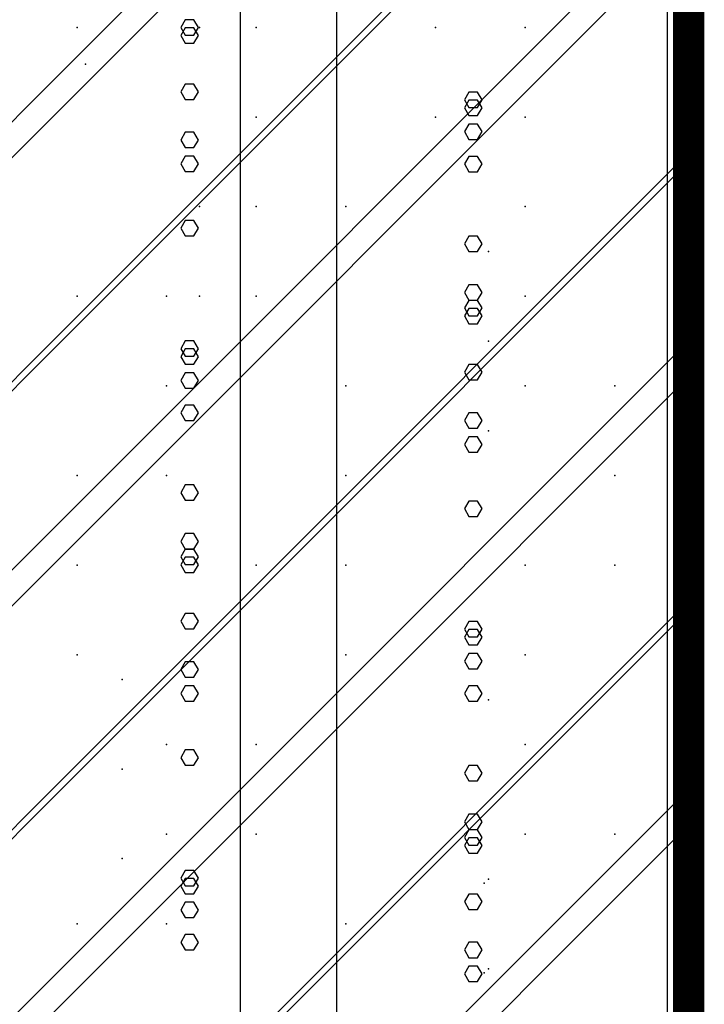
# Model space of a CAD drawing. Extents: x -2 to 113, y -136 to 16.
# Tile 65 of 256: x 52 to 54.25, y -110.76 to -107.53. Entities that reach past the tile are written whole.
import ezdxf

# ---------------------------------------------------------------- set-up
doc = ezdxf.new("R2010")
doc.units = 0
doc.header["$MEASUREMENT"] = 0
doc.linetypes.add('SOLID', pattern=[0])
doc.layers.get('0').update_dxf_attribs({"linetype": 'SOLID'})
for name, color, linetype in [('1', 7, 'SOLID'), ('10', 7, 'SOLID'), ('11', 7, 'SOLID'), ('12', 7, 'SOLID'), ('13', 7, 'SOLID'), ('14', 7, 'SOLID'), ('15', 7, 'SOLID'), ('16', 7, 'SOLID'), ('17', 7, 'SOLID'), ('18', 7, 'SOLID'), ('19', 7, 'SOLID'), ('2', 7, 'SOLID'), ('20', 7, 'SOLID'), ('21', 7, 'SOLID'), ('22', 7, 'SOLID'), ('23', 7, 'SOLID'), ('24', 7, 'SOLID'), ('25', 7, 'SOLID'), ('26', 7, 'SOLID'), ('27', 7, 'SOLID'), ('28', 7, 'SOLID'), ('29', 7, 'SOLID'), ('3', 7, 'SOLID'), ('30', 7, 'SOLID'), ('31', 7, 'SOLID'), ('32', 7, 'SOLID'), ('33', 7, 'SOLID'), ('34', 7, 'SOLID'), ('35', 7, 'SOLID'), ('36', 7, 'SOLID'), ('37', 7, 'SOLID'), ('38', 7, 'SOLID'), ('39', 7, 'SOLID'), ('4', 7, 'SOLID'), ('40', 7, 'SOLID'), ('41', 7, 'SOLID'), ('42', 7, 'SOLID'), ('43', 7, 'SOLID'), ('44', 7, 'SOLID'), ('45', 7, 'SOLID'), ('46', 7, 'SOLID'), ('47', 7, 'SOLID'), ('48', 7, 'SOLID'), ('49', 7, 'SOLID'), ('5', 7, 'SOLID'), ('50', 7, 'SOLID'), ('51', 7, 'SOLID'), ('52', 7, 'SOLID'), ('53', 7, 'SOLID'), ('54', 7, 'SOLID'), ('55', 7, 'SOLID'), ('56', 7, 'SOLID'), ('57', 7, 'SOLID'), ('58', 7, 'SOLID'), ('59', 7, 'SOLID'), ('6', 7, 'SOLID'), ('60', 7, 'SOLID'), ('61', 7, 'SOLID'), ('62', 7, 'SOLID'), ('63', 7, 'SOLID'), ('64', 7, 'SOLID'), ('65', 7, 'SOLID'), ('66', 7, 'SOLID'), ('67', 7, 'SOLID'), ('68', 7, 'SOLID'), ('7', 7, 'SOLID'), ('8', 7, 'SOLID'), ('9', 7, 'SOLID')]:
    doc.layers.add(name, color=color, linetype=linetype)

msp = doc.modelspace()

# ---------------------------------------------------------------- linework, layer by layer
at = {"color": 7, "linetype": 'SOLID', "const_width": 0.1029}
msp.add_lwpolyline([(54.1942, -13.1385), (54.1942, -125.6385)], dxfattribs=at)
at = {"layer": '1', "color": 7, "linetype": 'SOLID', "const_width": 0.1029}
msp.add_lwpolyline([(54.1942, -13.1385), (54.1942, -125.6385)], dxfattribs=at)
at = {"layer": '10', "color": 7, "linetype": 'SOLID', "const_width": 0.1029}
msp.add_lwpolyline([(54.1942, -13.1385), (54.1942, -125.6385)], dxfattribs=at)
at = {"layer": '10', "color": 7, "linetype": 'SOLID'}
for points in [[(53.0392, -125.6385), (53.0392, -90.6385)], [(54.1248, -125.6385), (54.1248, -90.6385)], [(53.5163, -108.2601), (53.5018, -108.2352), (53.4728, -108.2352), (53.4584, -108.2601), (53.4728, -108.2856), (53.5018, -108.2856), (53.5163, -108.2601)], [(52.5853, -109.077), (52.5708, -109.0515), (52.5419, -109.0515), (52.5274, -109.077), (52.5419, -109.1019), (52.5708, -109.1019), (52.5853, -109.077)], [(53.5163, -109.997), (53.5018, -109.9721), (53.4728, -109.9721), (53.4584, -109.997), (53.4728, -110.0225), (53.5018, -110.0225), (53.5163, -109.997)]]:
    msp.add_lwpolyline(points, dxfattribs=at)
at = {"layer": '11', "color": 7, "linetype": 'SOLID', "const_width": 0.1029}
msp.add_lwpolyline([(54.1942, -13.1385), (54.1942, -125.6385)], dxfattribs=at)
at = {"layer": '12', "color": 7, "linetype": 'SOLID', "const_width": 0.1029}
msp.add_lwpolyline([(54.1942, -13.1385), (54.1942, -125.6385)], dxfattribs=at)
at = {"layer": '12', "color": 7, "linetype": 'SOLID'}
for points in [[(53.0392, -125.6385), (53.0392, -74.1385)], [(54.1248, -125.6385), (54.1248, -74.1385)], [(52.5853, -108.2093), (52.5708, -108.1838), (52.5419, -108.1838), (52.5274, -108.2093), (52.5419, -108.2342), (52.5708, -108.2342), (52.5853, -108.2093)], [(53.5163, -109.1292), (53.5018, -109.1044), (53.4728, -109.1044), (53.4584, -109.1292), (53.4728, -109.1547), (53.5018, -109.1547), (53.5163, -109.1292)], [(52.5853, -109.9462), (52.5708, -109.9207), (52.5419, -109.9207), (52.5274, -109.9462), (52.5419, -109.9711), (52.5708, -109.9711), (52.5853, -109.9462)]]:
    msp.add_lwpolyline(points, dxfattribs=at)
at = {"layer": '13', "color": 7, "linetype": 'SOLID', "const_width": 0.1029}
msp.add_lwpolyline([(54.1942, -13.1385), (54.1942, -125.6385)], dxfattribs=at)
at = {"layer": '14', "color": 7, "linetype": 'SOLID', "const_width": 0.1029}
msp.add_lwpolyline([(54.1942, -13.1385), (54.1942, -125.6385)], dxfattribs=at)
at = {"layer": '14', "color": 7, "linetype": 'SOLID'}
for points in [[(53.0392, -125.6385), (53.0392, -74.1385)], [(54.1248, -125.6385), (54.1248, -74.1385)], [(52.5853, -108.2093), (52.5708, -108.1838), (52.5419, -108.1838), (52.5274, -108.2093), (52.5419, -108.2342), (52.5708, -108.2342), (52.5853, -108.2093)], [(53.5163, -109.1292), (53.5018, -109.1044), (53.4728, -109.1044), (53.4584, -109.1292), (53.4728, -109.1547), (53.5018, -109.1547), (53.5163, -109.1292)], [(52.5853, -109.9462), (52.5708, -109.9207), (52.5419, -109.9207), (52.5274, -109.9462), (52.5419, -109.9711), (52.5708, -109.9711), (52.5853, -109.9462)]]:
    msp.add_lwpolyline(points, dxfattribs=at)
at = {"layer": '15', "color": 7, "linetype": 'SOLID', "const_width": 0.1029}
msp.add_lwpolyline([(54.1942, -13.1385), (54.1942, -125.6385)], dxfattribs=at)
at = {"layer": '16', "color": 7, "linetype": 'SOLID', "const_width": 0.1029}
msp.add_lwpolyline([(54.1942, -13.1385), (54.1942, -125.6385)], dxfattribs=at)
at = {"layer": '16', "color": 7, "linetype": 'SOLID'}
for points in [[(53.0392, -125.6385), (53.0392, -68.6385)], [(54.1248, -125.6385), (54.1248, -68.6385)], [(52.5853, -107.92), (52.5708, -107.8945), (52.5419, -107.8945), (52.5274, -107.92), (52.5419, -107.9449), (52.5708, -107.9449), (52.5853, -107.92)], [(53.5163, -108.84), (53.5018, -108.8151), (53.4728, -108.8151), (53.4584, -108.84), (53.4728, -108.8655), (53.5018, -108.8655), (53.5163, -108.84)], [(52.5853, -109.6569), (52.5708, -109.6314), (52.5419, -109.6314), (52.5274, -109.6569), (52.5419, -109.6818), (52.5708, -109.6818), (52.5853, -109.6569)], [(53.5163, -110.5769), (53.5018, -110.552), (53.4728, -110.552), (53.4584, -110.5769), (53.4728, -110.6024), (53.5018, -110.6024), (53.5163, -110.5769)]]:
    msp.add_lwpolyline(points, dxfattribs=at)
at = {"layer": '17', "color": 7, "linetype": 'SOLID', "const_width": 0.1029}
msp.add_lwpolyline([(54.1942, -13.1385), (54.1942, -125.6385)], dxfattribs=at)
at = {"layer": '18', "color": 7, "linetype": 'SOLID', "const_width": 0.1029}
msp.add_lwpolyline([(54.1942, -13.1385), (54.1942, -125.6385)], dxfattribs=at)
at = {"layer": '18', "color": 7, "linetype": 'SOLID'}
for points in [[(53.0392, -125.6385), (53.0392, -55.6385)], [(54.1248, -125.6385), (54.1248, -55.6385)], [(53.5163, -107.9984), (53.5018, -107.9735), (53.4728, -107.9735), (53.4584, -107.9984), (53.4728, -108.0239), (53.5018, -108.0239), (53.5163, -107.9984)], [(52.5853, -108.8153), (52.5708, -108.7899), (52.5419, -108.7899), (52.5274, -108.8153), (52.5419, -108.8402), (52.5708, -108.8402), (52.5853, -108.8153)], [(53.5163, -109.7353), (53.5018, -109.7104), (53.4728, -109.7104), (53.4584, -109.7353), (53.4728, -109.7608), (53.5018, -109.7608), (53.5163, -109.7353)], [(52.5853, -110.5522), (52.5708, -110.5268), (52.5419, -110.5268), (52.5274, -110.5522), (52.5419, -110.5771), (52.5708, -110.5771), (52.5853, -110.5522)]]:
    msp.add_lwpolyline(points, dxfattribs=at)
at = {"layer": '19', "color": 7, "linetype": 'SOLID', "const_width": 0.1029}
msp.add_lwpolyline([(54.1942, -13.1385), (54.1942, -125.6385)], dxfattribs=at)
at = {"layer": '2', "color": 7, "linetype": 'SOLID', "const_width": 0.1029}
msp.add_lwpolyline([(54.1942, -13.1385), (54.1942, -125.6385)], dxfattribs=at)
at = {"layer": '2', "color": 7, "linetype": 'SOLID'}
for points in [[(53.0392, -125.6385), (53.0392, -64.1385)], [(54.1248, -125.6385), (54.1248, -64.1385)], [(53.5163, -107.8138), (53.5018, -107.7889), (53.4728, -107.7889), (53.4584, -107.8138), (53.4728, -107.8393), (53.5018, -107.8393), (53.5163, -107.8138)], [(52.5853, -108.6308), (52.5708, -108.6053), (52.5419, -108.6053), (52.5274, -108.6308), (52.5419, -108.6556), (52.5708, -108.6556), (52.5853, -108.6308)], [(53.5163, -109.5507), (53.5018, -109.5258), (53.4728, -109.5258), (53.4584, -109.5507), (53.4728, -109.5762), (53.5018, -109.5762), (53.5163, -109.5507)], [(52.5853, -110.3677), (52.5708, -110.3422), (52.5419, -110.3422), (52.5274, -110.3677), (52.5419, -110.3926), (52.5708, -110.3926), (52.5853, -110.3677)]]:
    msp.add_lwpolyline(points, dxfattribs=at)
at = {"layer": '20', "color": 7, "linetype": 'SOLID', "const_width": 0.1029}
msp.add_lwpolyline([(54.1942, -13.1385), (54.1942, -125.6385)], dxfattribs=at)
at = {"layer": '20', "color": 7, "linetype": 'SOLID'}
for points in [[(53.0392, -125.6385), (53.0392, -89.1385)], [(54.1248, -125.6385), (54.1248, -89.1385)], [(52.5853, -107.577), (52.5708, -107.5515), (52.5419, -107.5515), (52.5274, -107.577), (52.5419, -107.6019), (52.5708, -107.6019), (52.5853, -107.577)], [(53.5163, -108.497), (53.5018, -108.4721), (53.4728, -108.4721), (53.4584, -108.497), (53.4728, -108.5225), (53.5018, -108.5225), (53.5163, -108.497)], [(52.5853, -109.3139), (52.5708, -109.2885), (52.5419, -109.2885), (52.5274, -109.3139), (52.5419, -109.3388), (52.5708, -109.3388), (52.5853, -109.3139)], [(53.5163, -110.2339), (53.5018, -110.209), (53.4728, -110.209), (53.4584, -110.2339), (53.4728, -110.2594), (53.5018, -110.2594), (53.5163, -110.2339)]]:
    msp.add_lwpolyline(points, dxfattribs=at)
at = {"layer": '21', "color": 7, "linetype": 'SOLID', "const_width": 0.1029}
msp.add_lwpolyline([(54.1942, -13.1385), (54.1942, -125.6385)], dxfattribs=at)
at = {"layer": '22', "color": 7, "linetype": 'SOLID', "const_width": 0.1029}
msp.add_lwpolyline([(54.1942, -13.1385), (54.1942, -125.6385)], dxfattribs=at)
at = {"layer": '22', "color": 7, "linetype": 'SOLID'}
for points in [[(53.0392, -125.6385), (53.0392, -45.6385)], [(54.1248, -125.6385), (54.1248, -45.6385)], [(53.5163, -108.4199), (53.5018, -108.395), (53.4728, -108.395), (53.4584, -108.4199), (53.4728, -108.4454), (53.5018, -108.4454), (53.5163, -108.4199)], [(52.5853, -109.2368), (52.5708, -109.2113), (52.5419, -109.2113), (52.5274, -109.2368), (52.5419, -109.2617), (52.5708, -109.2617), (52.5853, -109.2368)], [(53.5163, -110.1568), (53.5018, -110.1319), (53.4728, -110.1319), (53.4584, -110.1568), (53.4728, -110.1823), (53.5018, -110.1823), (53.5163, -110.1568)]]:
    msp.add_lwpolyline(points, dxfattribs=at)
at = {"layer": '23', "color": 7, "linetype": 'SOLID', "const_width": 0.1029}
msp.add_lwpolyline([(54.1942, -13.1385), (54.1942, -125.6385)], dxfattribs=at)
at = {"layer": '24', "color": 7, "linetype": 'SOLID', "const_width": 0.1029}
msp.add_lwpolyline([(54.1942, -13.1385), (54.1942, -125.6385)], dxfattribs=at)
at = {"layer": '24', "color": 7, "linetype": 'SOLID'}
for points in [[(53.0392, -125.6385), (53.0392, -60.6385)], [(54.1248, -125.6385), (54.1248, -60.6385)], [(53.5163, -107.7877), (53.5018, -107.7628), (53.4728, -107.7628), (53.4584, -107.7877), (53.4728, -107.8131), (53.5018, -107.8131), (53.5163, -107.7877)], [(52.5853, -108.6046), (52.5708, -108.5791), (52.5419, -108.5791), (52.5274, -108.6046), (52.5419, -108.6295), (52.5708, -108.6295), (52.5853, -108.6046)], [(53.5163, -109.5246), (53.5018, -109.4997), (53.4728, -109.4997), (53.4584, -109.5246), (53.4728, -109.55), (53.5018, -109.55), (53.5163, -109.5246)], [(52.5853, -110.3415), (52.5708, -110.316), (52.5419, -110.316), (52.5274, -110.3415), (52.5419, -110.3664), (52.5708, -110.3664), (52.5853, -110.3415)]]:
    msp.add_lwpolyline(points, dxfattribs=at)
at = {"layer": '25', "color": 7, "linetype": 'SOLID', "const_width": 0.1029}
msp.add_lwpolyline([(54.1942, -13.1385), (54.1942, -125.6385)], dxfattribs=at)
at = {"layer": '26', "color": 7, "linetype": 'SOLID', "const_width": 0.1029}
msp.add_lwpolyline([(54.1942, -13.1385), (54.1942, -125.6385)], dxfattribs=at)
at = {"layer": '27', "color": 7, "linetype": 'SOLID', "const_width": 0.1029}
msp.add_lwpolyline([(54.1942, -13.1385), (54.1942, -125.6385)], dxfattribs=at)
at = {"layer": '27', "color": 7, "linetype": 'SOLID'}
msp.add_lwpolyline([(52.7237, -125.6385), (52.7237, -55.6385)], dxfattribs=at)
at = {"layer": '27', "color": 7}
for p in [(52.1869, -107.5503), (53.6575, -107.8444), (52.7751, -108.4326), (53.537, -108.8738), (52.481, -109.0209), (53.9516, -109.315), (52.1869, -109.6091), (53.0692, -109.6091), (53.6575, -110.1973), (52.3354, -110.2775)]:
    msp.add_point(p, dxfattribs=at)
at = {"layer": '28', "color": 7, "linetype": 'SOLID', "const_width": 0.1029}
msp.add_lwpolyline([(54.1942, -13.1385), (54.1942, -125.6385)], dxfattribs=at)
at = {"layer": '29', "color": 7, "linetype": 'SOLID', "const_width": 0.1029}
msp.add_lwpolyline([(54.1942, -13.1385), (54.1942, -125.6385)], dxfattribs=at)
at = {"layer": '3', "color": 7, "linetype": 'SOLID', "const_width": 0.1029}
msp.add_lwpolyline([(54.1942, -13.1385), (54.1942, -125.6385)], dxfattribs=at)
at = {"layer": '30', "color": 7, "linetype": 'SOLID', "const_width": 0.1029}
msp.add_lwpolyline([(54.1942, -13.1385), (54.1942, -125.6385)], dxfattribs=at)
at = {"layer": '30', "color": 7, "linetype": 'SOLID'}
for points in [[(53.0392, -125.6385), (53.0392, -85.6385)], [(54.1248, -125.6385), (54.1248, -85.6385)], [(49.7825, -110.0503), (54.1942, -105.6385)], [(49.7825, -111.5209), (54.1942, -107.1091)], [(52.5853, -107.5509), (52.5708, -107.5254), (52.5419, -107.5254), (52.5274, -107.5509), (52.5419, -107.5758), (52.5708, -107.5758), (52.5853, -107.5509)], [(53.5163, -108.4708), (53.5018, -108.4459), (53.4728, -108.4459), (53.4584, -108.4708), (53.4728, -108.4963), (53.5018, -108.4963), (53.5163, -108.4708)], [(49.7825, -112.9915), (54.1942, -108.5797)], [(52.5853, -109.2878), (52.5708, -109.2623), (52.5419, -109.2623), (52.5274, -109.2878), (52.5419, -109.3127), (52.5708, -109.3127), (52.5853, -109.2878)], [(49.7825, -114.462), (54.1942, -110.0503)], [(53.5163, -110.2078), (53.5018, -110.1829), (53.4728, -110.1829), (53.4584, -110.2078), (53.4728, -110.2332), (53.5018, -110.2332), (53.5163, -110.2078)]]:
    msp.add_lwpolyline(points, dxfattribs=at)
at = {"layer": '30', "color": 7}
for p in [(52.1869, -107.5503), (53.6575, -107.8444), (52.7751, -108.4326), (53.537, -108.8738), (52.481, -109.0209), (53.9516, -109.315), (52.1869, -109.6091), (53.0692, -109.6091), (53.6575, -110.1973), (52.3354, -110.2775)]:
    msp.add_point(p, dxfattribs=at)
at = {"layer": '31', "color": 7, "linetype": 'SOLID', "const_width": 0.1029}
msp.add_lwpolyline([(54.1942, -13.1385), (54.1942, -125.6385)], dxfattribs=at)
at = {"layer": '31', "color": 7, "linetype": 'SOLID'}
for points in [[(49.7825, -110.9326), (54.1942, -106.5209)], [(49.7825, -112.4032), (54.1942, -107.9915)], [(49.7825, -113.8738), (54.1942, -109.462)]]:
    msp.add_lwpolyline(points, dxfattribs=at)
at = {"layer": '31', "color": 7}
for p in [(52.7751, -107.8444), (53.537, -108.2856), (52.481, -108.4326), (53.9516, -108.7267), (52.1869, -109.0209), (53.0692, -109.0209), (53.6575, -109.6091), (52.3354, -109.6893), (52.481, -110.1973), (53.5236, -110.3578)]:
    msp.add_point(p, dxfattribs=at)
at = {"layer": '32', "color": 7, "linetype": 'SOLID', "const_width": 0.1029}
msp.add_lwpolyline([(54.1942, -13.1385), (54.1942, -125.6385)], dxfattribs=at)
at = {"layer": '32', "color": 7, "linetype": 'SOLID'}
for points in [[(49.7825, -110.9326), (54.1942, -106.5209)], [(49.7825, -112.4032), (54.1942, -107.9915)], [(49.7825, -113.8738), (54.1942, -109.462)]]:
    msp.add_lwpolyline(points, dxfattribs=at)
at = {"layer": '32', "color": 7}
for p in [(52.7751, -107.8444), (53.537, -108.2856), (52.481, -108.4326), (53.9516, -108.7267), (52.1869, -109.0209), (53.0692, -109.0209), (53.6575, -109.6091), (52.3354, -109.6893), (52.481, -110.1973), (53.5236, -110.3578)]:
    msp.add_point(p, dxfattribs=at)
at = {"layer": '33', "color": 7, "linetype": 'SOLID', "const_width": 0.1029}
msp.add_lwpolyline([(54.1942, -13.1385), (54.1942, -125.6385)], dxfattribs=at)
at = {"layer": '33', "color": 7, "linetype": 'SOLID'}
for points in [[(49.7825, -110.9326), (54.1942, -106.5209)], [(49.7825, -112.4032), (54.1942, -107.9915)], [(49.7825, -113.8738), (54.1942, -109.462)]]:
    msp.add_lwpolyline(points, dxfattribs=at)
at = {"layer": '33', "color": 7}
for p in [(52.7751, -107.8444), (53.537, -108.2856), (52.481, -108.4326), (53.9516, -108.7267), (52.1869, -109.0209), (53.0692, -109.0209), (53.6575, -109.6091), (52.3354, -109.6893), (52.481, -110.1973), (53.5236, -110.3578)]:
    msp.add_point(p, dxfattribs=at)
at = {"layer": '34', "color": 7, "linetype": 'SOLID', "const_width": 0.1029}
msp.add_lwpolyline([(54.1942, -13.1385), (54.1942, -125.6385)], dxfattribs=at)
at = {"layer": '34', "color": 7, "linetype": 'SOLID'}
for points in [[(49.7825, -110.9326), (54.1942, -106.5209)], [(49.7825, -112.4032), (54.1942, -107.9915)], [(49.7825, -113.8738), (54.1942, -109.462)]]:
    msp.add_lwpolyline(points, dxfattribs=at)
at = {"layer": '34', "color": 7}
for p in [(52.7751, -107.8444), (53.537, -108.2856), (52.481, -108.4326), (53.9516, -108.7267), (52.1869, -109.0209), (53.0692, -109.0209), (53.6575, -109.6091), (52.3354, -109.6893), (52.481, -110.1973), (53.5236, -110.3578)]:
    msp.add_point(p, dxfattribs=at)
at = {"layer": '35', "color": 7, "linetype": 'SOLID', "const_width": 0.1029}
msp.add_lwpolyline([(54.1942, -13.1385), (54.1942, -125.6385)], dxfattribs=at)
at = {"layer": '35', "color": 7, "linetype": 'SOLID'}
for points in [[(49.7825, -110.9326), (54.1942, -106.5209)], [(49.7825, -112.4032), (54.1942, -107.9915)], [(49.7825, -113.8738), (54.1942, -109.462)]]:
    msp.add_lwpolyline(points, dxfattribs=at)
at = {"layer": '35', "color": 7}
for p in [(52.7751, -107.8444), (53.537, -108.2856), (52.481, -108.4326), (53.9516, -108.7267), (52.1869, -109.0209), (53.0692, -109.0209), (53.6575, -109.6091), (52.3354, -109.6893), (52.481, -110.1973), (53.5236, -110.3578)]:
    msp.add_point(p, dxfattribs=at)
at = {"layer": '36', "color": 7, "linetype": 'SOLID', "const_width": 0.1029}
msp.add_lwpolyline([(54.1942, -13.1385), (54.1942, -125.6385)], dxfattribs=at)
at = {"layer": '36', "color": 7, "linetype": 'SOLID'}
for points in [[(49.7825, -110.9326), (54.1942, -106.5209)], [(49.7825, -112.4032), (54.1942, -107.9915)], [(49.7825, -113.8738), (54.1942, -109.462)]]:
    msp.add_lwpolyline(points, dxfattribs=at)
at = {"layer": '36', "color": 7}
for p in [(52.7751, -107.8444), (53.537, -108.2856), (52.481, -108.4326), (53.9516, -108.7267), (52.1869, -109.0209), (53.0692, -109.0209), (53.6575, -109.6091), (52.3354, -109.6893), (52.481, -110.1973), (53.5236, -110.3578)]:
    msp.add_point(p, dxfattribs=at)
at = {"layer": '37', "color": 7, "linetype": 'SOLID', "const_width": 0.1029}
msp.add_lwpolyline([(54.1942, -13.1385), (54.1942, -125.6385)], dxfattribs=at)
at = {"layer": '37', "color": 7, "linetype": 'SOLID'}
for points in [[(49.7825, -110.9326), (54.1942, -106.5209)], [(49.7825, -112.4032), (54.1942, -107.9915)], [(49.7825, -113.8738), (54.1942, -109.462)]]:
    msp.add_lwpolyline(points, dxfattribs=at)
at = {"layer": '37', "color": 7}
for p in [(52.7751, -107.8444), (53.537, -108.2856), (52.481, -108.4326), (53.9516, -108.7267), (52.1869, -109.0209), (53.0692, -109.0209), (53.6575, -109.6091), (52.3354, -109.6893), (52.481, -110.1973), (53.5236, -110.3578)]:
    msp.add_point(p, dxfattribs=at)
at = {"layer": '38', "color": 7, "linetype": 'SOLID', "const_width": 0.1029}
msp.add_lwpolyline([(54.1942, -13.1385), (54.1942, -125.6385)], dxfattribs=at)
at = {"layer": '39', "color": 7, "linetype": 'SOLID', "const_width": 0.1029}
msp.add_lwpolyline([(54.1942, -13.1385), (54.1942, -125.6385)], dxfattribs=at)
at = {"layer": '39', "color": 7, "linetype": 'SOLID'}
msp.add_lwpolyline([(52.7237, -125.6385), (52.7237, -50.6385)], dxfattribs=at)
at = {"layer": '39', "color": 7}
for p in [(52.5891, -107.5503), (53.6575, -107.5503), (53.0692, -108.1385), (52.1869, -108.4326), (53.6575, -108.7267), (52.7751, -109.315), (53.537, -109.7562), (52.481, -109.9032), (53.9516, -110.1973), (52.1869, -110.4915), (53.0692, -110.4915)]:
    msp.add_point(p, dxfattribs=at)
at = {"layer": '4', "color": 7, "linetype": 'SOLID', "const_width": 0.1029}
msp.add_lwpolyline([(54.1942, -13.1385), (54.1942, -125.6385)], dxfattribs=at)
at = {"layer": '4', "color": 7, "linetype": 'SOLID'}
for points in [[(53.0392, -125.6385), (53.0392, -79.1385)], [(54.1248, -125.6385), (54.1248, -79.1385)], [(52.5853, -107.9985), (52.5708, -107.973), (52.5419, -107.973), (52.5274, -107.9985), (52.5419, -108.0234), (52.5708, -108.0234), (52.5853, -107.9985)], [(53.5163, -108.9185), (53.5018, -108.8936), (53.4728, -108.8936), (53.4584, -108.9185), (53.4728, -108.944), (53.5018, -108.944), (53.5163, -108.9185)], [(52.5853, -109.7354), (52.5708, -109.71), (52.5419, -109.71), (52.5274, -109.7354), (52.5419, -109.7603), (52.5708, -109.7603), (52.5853, -109.7354)], [(53.5163, -110.6554), (53.5018, -110.6305), (53.4728, -110.6305), (53.4584, -110.6554), (53.4728, -110.6809), (53.5018, -110.6809), (53.5163, -110.6554)]]:
    msp.add_lwpolyline(points, dxfattribs=at)
at = {"layer": '40', "color": 7, "linetype": 'SOLID', "const_width": 0.1029}
msp.add_lwpolyline([(54.1942, -13.1385), (54.1942, -125.6385)], dxfattribs=at)
at = {"layer": '41', "color": 7, "linetype": 'SOLID', "const_width": 0.1029}
msp.add_lwpolyline([(54.1942, -13.1385), (54.1942, -125.6385)], dxfattribs=at)
at = {"layer": '41', "color": 7, "linetype": 'SOLID'}
msp.add_lwpolyline([(52.7237, -125.6385), (52.7237, -45.6385)], dxfattribs=at)
at = {"layer": '41', "color": 7}
for p in [(52.7751, -107.5503), (52.2151, -107.6706), (53.3634, -107.8444), (52.5891, -108.4326), (53.6575, -108.4326), (53.0692, -109.0209), (52.1869, -109.315), (53.6575, -109.6091), (52.7751, -110.1973), (53.537, -110.6385)]:
    msp.add_point(p, dxfattribs=at)
at = {"layer": '42', "color": 7, "linetype": 'SOLID', "const_width": 0.1029}
msp.add_lwpolyline([(54.1942, -13.1385), (54.1942, -125.6385)], dxfattribs=at)
at = {"layer": '43', "color": 7, "linetype": 'SOLID', "const_width": 0.1029}
msp.add_lwpolyline([(54.1942, -13.1385), (54.1942, -125.6385)], dxfattribs=at)
at = {"layer": '43', "color": 7, "linetype": 'SOLID'}
for points in [[(53.0392, -125.6385), (53.0392, -60.6385)], [(54.1248, -125.6385), (54.1248, -60.6385)], [(53.5163, -107.7877), (53.5018, -107.7628), (53.4728, -107.7628), (53.4584, -107.7877), (53.4728, -107.8131), (53.5018, -107.8131), (53.5163, -107.7877)], [(52.5853, -108.6046), (52.5708, -108.5791), (52.5419, -108.5791), (52.5274, -108.6046), (52.5419, -108.6295), (52.5708, -108.6295), (52.5853, -108.6046)], [(53.5163, -109.5246), (53.5018, -109.4997), (53.4728, -109.4997), (53.4584, -109.5246), (53.4728, -109.55), (53.5018, -109.55), (53.5163, -109.5246)], [(52.5853, -110.3415), (52.5708, -110.316), (52.5419, -110.316), (52.5274, -110.3415), (52.5419, -110.3664), (52.5708, -110.3664), (52.5853, -110.3415)]]:
    msp.add_lwpolyline(points, dxfattribs=at)
at = {"layer": '44', "color": 7, "linetype": 'SOLID', "const_width": 0.1029}
msp.add_lwpolyline([(54.1942, -13.1385), (54.1942, -125.6385)], dxfattribs=at)
at = {"layer": '45', "color": 7, "linetype": 'SOLID', "const_width": 0.1029}
msp.add_lwpolyline([(54.1942, -13.1385), (54.1942, -125.6385)], dxfattribs=at)
at = {"layer": '46', "color": 7, "linetype": 'SOLID', "const_width": 0.1029}
msp.add_lwpolyline([(54.1942, -13.1385), (54.1942, -125.6385)], dxfattribs=at)
at = {"layer": '47', "color": 7, "linetype": 'SOLID', "const_width": 0.1029}
msp.add_lwpolyline([(54.1942, -13.1385), (54.1942, -125.6385)], dxfattribs=at)
at = {"layer": '48', "color": 7, "linetype": 'SOLID', "const_width": 0.1029}
msp.add_lwpolyline([(54.1942, -13.1385), (54.1942, -125.6385)], dxfattribs=at)
at = {"layer": '49', "color": 7, "linetype": 'SOLID', "const_width": 0.1029}
msp.add_lwpolyline([(54.1942, -13.1385), (54.1942, -125.6385)], dxfattribs=at)
at = {"layer": '5', "color": 7, "linetype": 'SOLID', "const_width": 0.1029}
msp.add_lwpolyline([(54.1942, -13.1385), (54.1942, -125.6385)], dxfattribs=at)
at = {"layer": '50', "color": 7, "linetype": 'SOLID', "const_width": 0.1029}
msp.add_lwpolyline([(54.1942, -13.1385), (54.1942, -125.6385)], dxfattribs=at)
at = {"layer": '50', "color": 7, "linetype": 'SOLID'}
for points in [[(52.7237, -125.6385), (52.7237, -74.1385)], [(49.7825, -110.1679), (54.1942, -105.7562)], [(49.7825, -110.9032), (54.1942, -106.4915)], [(49.7825, -111.6385), (54.1942, -107.2267)], [(49.7825, -112.3738), (54.1942, -107.962)], [(49.7825, -113.1091), (54.1942, -108.6973)], [(49.7825, -113.8444), (54.1942, -109.4326)], [(49.7825, -114.5797), (54.1942, -110.1679)]]:
    msp.add_lwpolyline(points, dxfattribs=at)
at = {"layer": '51', "color": 7, "linetype": 'SOLID', "const_width": 0.1029}
msp.add_lwpolyline([(54.1942, -13.1385), (54.1942, -125.6385)], dxfattribs=at)
at = {"layer": '52', "color": 7, "linetype": 'SOLID', "const_width": 0.1029}
msp.add_lwpolyline([(54.1942, -13.1385), (54.1942, -125.6385)], dxfattribs=at)
at = {"layer": '52', "color": 7, "linetype": 'SOLID'}
msp.add_lwpolyline([(52.7237, -125.6384), (52.7237, -110.6385), (52.7237, -80.6385)], dxfattribs=at)
at = {"layer": '52', "color": 7}
for p in [(53.3634, -107.5503), (52.5891, -108.1385), (53.6575, -108.1385), (53.0692, -108.7267), (52.1869, -109.0209), (53.6575, -109.315), (52.7751, -109.9032), (53.537, -110.3444), (52.481, -110.4915)]:
    msp.add_point(p, dxfattribs=at)
at = {"layer": '53', "color": 7, "linetype": 'SOLID', "const_width": 0.1029}
msp.add_lwpolyline([(54.1942, -13.1385), (54.1942, -125.6385)], dxfattribs=at)
at = {"layer": '54', "color": 7, "linetype": 'SOLID', "const_width": 0.1029}
msp.add_lwpolyline([(54.1942, -13.1385), (54.1942, -125.6385)], dxfattribs=at)
at = {"layer": '54', "color": 7, "linetype": 'SOLID'}
for points in [[(53.0392, -125.6385), (53.0392, -74.6385)], [(54.1248, -125.6385), (54.1248, -74.6385)], [(53.5163, -107.8923), (53.5018, -107.8674), (53.4728, -107.8674), (53.4584, -107.8923), (53.4728, -107.9178), (53.5018, -107.9178), (53.5163, -107.8923)], [(52.5853, -108.7093), (52.5708, -108.6838), (52.5419, -108.6838), (52.5274, -108.7093), (52.5419, -108.7342), (52.5708, -108.7342), (52.5853, -108.7093)], [(53.5163, -109.6292), (53.5018, -109.6044), (53.4728, -109.6044), (53.4584, -109.6292), (53.4728, -109.6547), (53.5018, -109.6547), (53.5163, -109.6292)], [(52.5853, -110.4462), (52.5708, -110.4207), (52.5419, -110.4207), (52.5274, -110.4462), (52.5419, -110.4711), (52.5708, -110.4711), (52.5853, -110.4462)]]:
    msp.add_lwpolyline(points, dxfattribs=at)
at = {"layer": '55', "color": 7, "linetype": 'SOLID', "const_width": 0.1029}
msp.add_lwpolyline([(54.1942, -13.1385), (54.1942, -125.6385)], dxfattribs=at)
at = {"layer": '56', "color": 7, "linetype": 'SOLID', "const_width": 0.1029}
msp.add_lwpolyline([(54.1942, -13.1385), (54.1942, -125.6385)], dxfattribs=at)
at = {"layer": '57', "color": 7, "linetype": 'SOLID', "const_width": 0.1029}
msp.add_lwpolyline([(54.1942, -13.1385), (54.1942, -125.6385)], dxfattribs=at)
at = {"layer": '57', "color": 7, "linetype": 'SOLID'}
for points in [[(53.0392, -125.6385), (53.0392, -80.6385)], [(54.1248, -125.6385), (54.1248, -80.6385)], [(52.5853, -107.7616), (52.5708, -107.7361), (52.5419, -107.7361), (52.5274, -107.7616), (52.5419, -107.7865), (52.5708, -107.7865), (52.5853, -107.7616)], [(53.5163, -108.6816), (53.5018, -108.6567), (53.4728, -108.6567), (53.4584, -108.6816), (53.4728, -108.7071), (53.5018, -108.7071), (53.5163, -108.6816)], [(52.5853, -109.4985), (52.5708, -109.473), (52.5419, -109.473), (52.5274, -109.4985), (52.5419, -109.5234), (52.5708, -109.5234), (52.5853, -109.4985)], [(53.5163, -110.4185), (53.5018, -110.3936), (53.4728, -110.3936), (53.4584, -110.4185), (53.4728, -110.444), (53.5018, -110.444), (53.5163, -110.4185)]]:
    msp.add_lwpolyline(points, dxfattribs=at)
at = {"layer": '58', "color": 7, "linetype": 'SOLID', "const_width": 0.1029}
msp.add_lwpolyline([(54.1942, -13.1385), (54.1942, -125.6385)], dxfattribs=at)
at = {"layer": '59', "color": 7, "linetype": 'SOLID', "const_width": 0.1029}
msp.add_lwpolyline([(54.1942, -13.1385), (54.1942, -125.6385)], dxfattribs=at)
at = {"layer": '59', "color": 7, "linetype": 'SOLID'}
for points in [[(53.0392, -125.6385), (53.0392, -85.6385)], [(54.1248, -125.6385), (54.1248, -85.6385)], [(52.5853, -107.5509), (52.5708, -107.5254), (52.5419, -107.5254), (52.5274, -107.5509), (52.5419, -107.5758), (52.5708, -107.5758), (52.5853, -107.5509)], [(53.5163, -108.4708), (53.5018, -108.4459), (53.4728, -108.4459), (53.4584, -108.4708), (53.4728, -108.4963), (53.5018, -108.4963), (53.5163, -108.4708)], [(52.5853, -109.2878), (52.5708, -109.2623), (52.5419, -109.2623), (52.5274, -109.2878), (52.5419, -109.3127), (52.5708, -109.3127), (52.5853, -109.2878)], [(53.5163, -110.2078), (53.5018, -110.1829), (53.4728, -110.1829), (53.4584, -110.2078), (53.4728, -110.2332), (53.5018, -110.2332), (53.5163, -110.2078)]]:
    msp.add_lwpolyline(points, dxfattribs=at)
at = {"layer": '6', "color": 7, "linetype": 'SOLID', "const_width": 0.1029}
msp.add_lwpolyline([(54.1942, -13.1385), (54.1942, -125.6385)], dxfattribs=at)
at = {"layer": '6', "color": 7, "linetype": 'SOLID'}
msp.add_lwpolyline([(52.7237, -125.6384), (52.7237, -113.9718), (52.7237, -90.6385)], dxfattribs=at)
at = {"layer": '6', "color": 7}
for p in [(53.6575, -107.5503), (52.7751, -108.1385), (53.537, -108.5797), (52.481, -108.7267), (53.9516, -109.0209), (52.1869, -109.315), (53.0692, -109.315), (53.6575, -109.9032), (52.3354, -109.9834), (52.481, -110.4915), (53.5236, -110.6519)]:
    msp.add_point(p, dxfattribs=at)
at = {"layer": '60', "color": 7, "linetype": 'SOLID', "const_width": 0.1029}
msp.add_lwpolyline([(54.1942, -13.1385), (54.1942, -125.6385)], dxfattribs=at)
at = {"layer": '61', "color": 7, "linetype": 'SOLID', "const_width": 0.1029}
msp.add_lwpolyline([(54.1942, -13.1385), (54.1942, -125.6385)], dxfattribs=at)
at = {"layer": '61', "color": 7, "linetype": 'SOLID'}
for points in [[(53.0392, -125.6385), (53.0392, -85.6385)], [(54.1248, -125.6385), (54.1248, -85.6385)], [(52.5853, -107.5509), (52.5708, -107.5254), (52.5419, -107.5254), (52.5274, -107.5509), (52.5419, -107.5758), (52.5708, -107.5758), (52.5853, -107.5509)], [(53.5163, -108.4708), (53.5018, -108.4459), (53.4728, -108.4459), (53.4584, -108.4708), (53.4728, -108.4963), (53.5018, -108.4963), (53.5163, -108.4708)], [(52.5853, -109.2878), (52.5708, -109.2623), (52.5419, -109.2623), (52.5274, -109.2878), (52.5419, -109.3127), (52.5708, -109.3127), (52.5853, -109.2878)], [(53.5163, -110.2078), (53.5018, -110.1829), (53.4728, -110.1829), (53.4584, -110.2078), (53.4728, -110.2332), (53.5018, -110.2332), (53.5163, -110.2078)]]:
    msp.add_lwpolyline(points, dxfattribs=at)
at = {"layer": '62', "color": 7, "linetype": 'SOLID', "const_width": 0.1029}
msp.add_lwpolyline([(54.1942, -13.1385), (54.1942, -125.6385)], dxfattribs=at)
at = {"layer": '63', "color": 7, "linetype": 'SOLID', "const_width": 0.1029}
msp.add_lwpolyline([(54.1942, -13.1385), (54.1942, -125.6385)], dxfattribs=at)
at = {"layer": '63', "color": 7, "linetype": 'SOLID'}
for points in [[(53.0392, -125.6385), (53.0392, -85.6385)], [(54.1248, -125.6385), (54.1248, -85.6385)], [(52.5853, -107.5509), (52.5708, -107.5254), (52.5419, -107.5254), (52.5274, -107.5509), (52.5419, -107.5758), (52.5708, -107.5758), (52.5853, -107.5509)], [(53.5163, -108.4708), (53.5018, -108.4459), (53.4728, -108.4459), (53.4584, -108.4708), (53.4728, -108.4963), (53.5018, -108.4963), (53.5163, -108.4708)], [(52.5853, -109.2878), (52.5708, -109.2623), (52.5419, -109.2623), (52.5274, -109.2878), (52.5419, -109.3127), (52.5708, -109.3127), (52.5853, -109.2878)], [(53.5163, -110.2078), (53.5018, -110.1829), (53.4728, -110.1829), (53.4584, -110.2078), (53.4728, -110.2332), (53.5018, -110.2332), (53.5163, -110.2078)]]:
    msp.add_lwpolyline(points, dxfattribs=at)
at = {"layer": '64', "color": 7, "linetype": 'SOLID', "const_width": 0.1029}
msp.add_lwpolyline([(54.1942, -13.1385), (54.1942, -125.6385)], dxfattribs=at)
at = {"layer": '65', "color": 7, "linetype": 'SOLID', "const_width": 0.1029}
msp.add_lwpolyline([(54.1942, -13.1385), (54.1942, -125.6385)], dxfattribs=at)
at = {"layer": '65', "color": 7, "linetype": 'SOLID'}
for points in [[(53.0392, -125.6385), (53.0392, -79.1385)], [(54.1248, -125.6385), (54.1248, -79.1385)], [(52.5853, -107.9985), (52.5708, -107.973), (52.5419, -107.973), (52.5274, -107.9985), (52.5419, -108.0234), (52.5708, -108.0234), (52.5853, -107.9985)], [(53.5163, -108.9185), (53.5018, -108.8936), (53.4728, -108.8936), (53.4584, -108.9185), (53.4728, -108.944), (53.5018, -108.944), (53.5163, -108.9185)], [(52.5853, -109.7354), (52.5708, -109.71), (52.5419, -109.71), (52.5274, -109.7354), (52.5419, -109.7603), (52.5708, -109.7603), (52.5853, -109.7354)], [(53.5163, -110.6554), (53.5018, -110.6305), (53.4728, -110.6305), (53.4584, -110.6554), (53.4728, -110.6809), (53.5018, -110.6809), (53.5163, -110.6554)]]:
    msp.add_lwpolyline(points, dxfattribs=at)
at = {"layer": '66', "color": 7, "linetype": 'SOLID', "const_width": 0.1029}
msp.add_lwpolyline([(54.1942, -13.1385), (54.1942, -125.6385)], dxfattribs=at)
at = {"layer": '67', "color": 7, "linetype": 'SOLID', "const_width": 0.1029}
msp.add_lwpolyline([(54.1942, -13.1385), (54.1942, -125.6385)], dxfattribs=at)
at = {"layer": '67', "color": 7, "linetype": 'SOLID'}
for points in [[(53.0392, -125.6385), (53.0392, -79.1385)], [(54.1248, -125.6385), (54.1248, -79.1385)], [(52.5853, -107.9985), (52.5708, -107.973), (52.5419, -107.973), (52.5274, -107.9985), (52.5419, -108.0234), (52.5708, -108.0234), (52.5853, -107.9985)], [(53.5163, -108.9185), (53.5018, -108.8936), (53.4728, -108.8936), (53.4584, -108.9185), (53.4728, -108.944), (53.5018, -108.944), (53.5163, -108.9185)], [(52.5853, -109.7354), (52.5708, -109.71), (52.5419, -109.71), (52.5274, -109.7354), (52.5419, -109.7603), (52.5708, -109.7603), (52.5853, -109.7354)], [(53.5163, -110.6554), (53.5018, -110.6305), (53.4728, -110.6305), (53.4584, -110.6554), (53.4728, -110.6809), (53.5018, -110.6809), (53.5163, -110.6554)]]:
    msp.add_lwpolyline(points, dxfattribs=at)
at = {"layer": '68', "color": 7, "linetype": 'SOLID', "const_width": 0.1029}
msp.add_lwpolyline([(54.1942, -13.1385), (54.1942, -125.6385)], dxfattribs=at)
at = {"layer": '7', "color": 7, "linetype": 'SOLID', "const_width": 0.1029}
msp.add_lwpolyline([(54.1942, -13.1385), (54.1942, -125.6385)], dxfattribs=at)
at = {"layer": '8', "color": 7, "linetype": 'SOLID', "const_width": 0.1029}
msp.add_lwpolyline([(54.1942, -13.1385), (54.1942, -125.6385)], dxfattribs=at)
at = {"layer": '8', "color": 7, "linetype": 'SOLID'}
for points in [[(53.0392, -125.6385), (53.0392, -85.6385)], [(54.1248, -125.6385), (54.1248, -85.6385)], [(52.5853, -107.5509), (52.5708, -107.5254), (52.5419, -107.5254), (52.5274, -107.5509), (52.5419, -107.5758), (52.5708, -107.5758), (52.5853, -107.5509)], [(53.5163, -108.4708), (53.5018, -108.4459), (53.4728, -108.4459), (53.4584, -108.4708), (53.4728, -108.4963), (53.5018, -108.4963), (53.5163, -108.4708)], [(52.5853, -109.2878), (52.5708, -109.2623), (52.5419, -109.2623), (52.5274, -109.2878), (52.5419, -109.3127), (52.5708, -109.3127), (52.5853, -109.2878)], [(53.5163, -110.2078), (53.5018, -110.1829), (53.4728, -110.1829), (53.4584, -110.2078), (53.4728, -110.2332), (53.5018, -110.2332), (53.5163, -110.2078)]]:
    msp.add_lwpolyline(points, dxfattribs=at)
at = {"layer": '9', "color": 7, "linetype": 'SOLID', "const_width": 0.1029}
msp.add_lwpolyline([(54.1942, -13.1385), (54.1942, -125.6385)], dxfattribs=at)

doc.saveas('drawing.dxf')
